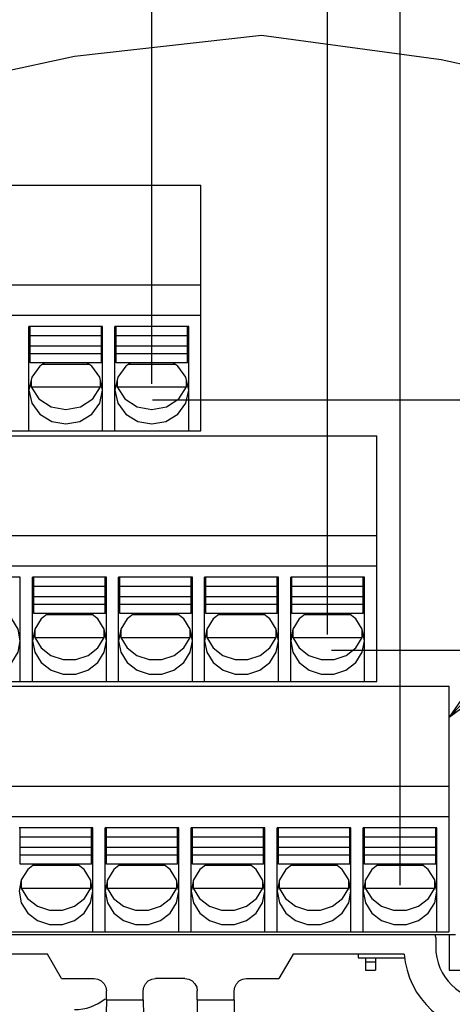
# Model space of a CAD drawing. Extents: x 41 to 410, y 12 to 287.
# Tile 12 of 19: x 210 to 228, y 95 to 135. Entities that reach past the tile are written whole.
import ezdxf

# ---------------------------------------------------------------- set-up
doc = ezdxf.new("R2010")
doc.units = 0
doc.header["$LTSCALE"] = 23.1
doc.layers.get('0').update_dxf_attribs({"linetype": 'CONTINUOUS'})
doc.layers.add('ALL_DIM', color=7, linetype='CONTINUOUS')
doc.layers.add('ALL_NOTE', color=7, linetype='CONTINUOUS')
doc.dimstyles.get("Standard").update_dxf_attribs({"dimtxt": 2.5, "dimasz": 2.5, "dimexe": 1.25, "dimexo": 0.625, "dimtad": 1, "dimcen": 2.5, "dimazin": 3, "dimtfac": 1, "dimtmove": 0, "dimatfit": 3})

# ---------------------------------------------------------------- blocks, each defined once
blk = doc.blocks.new('_OPEN')
at = {"color": 0, "linetype": 'BYBLOCK'}
for p, q in [((0, 0), (-1, 0.167)), ((-1, -0.167), (0, 0)), ((-1, 0), (0, 0))]:
    blk.add_line(p, q, dxfattribs=at)
blk = doc.blocks.new('*D23')
at = {"layer": 'ALL_DIM', "color": 2, "linetype": 'CONTINUOUS'}
for p, q in [((201.868, 120.356), (201.868, 144.008)), ((215.868, 120.356), (215.868, 144.008)), ((208.868, 143.008), (170.707, 143.008)), ((201.868, 143.008), (208.868, 143.008)), ((215.868, 143.008), (208.868, 143.008))]:
    blk.add_line(p, q, dxfattribs=at)
at = {"layer": 'ALL_DIM', "color": 2, "linetype": 'CONTINUOUS', "xscale": 3, "yscale": 3, "zscale": 3, "rotation": 180}
blk.add_blockref('_OPEN', (201.868, 143.008), dxfattribs=at)
at = {"layer": 'ALL_DIM', "color": 2, "linetype": 'CONTINUOUS', "xscale": 3, "yscale": 3, "zscale": 3}
blk.add_blockref('_OPEN', (215.868, 143.008), dxfattribs=at)
blk = doc.blocks.new('*D24')
at = {"layer": 'ALL_DIM', "color": 2, "linetype": 'CONTINUOUS'}
for p, q in [((215.868, 120.356), (215.868, 144.008)), ((225.968, 99.956), (225.968, 144.008)), ((215.868, 143.008), (220.918, 143.008)), ((225.968, 143.008), (220.918, 143.008)), ((220.918, 143.008), (236.428, 143.008))]:
    blk.add_line(p, q, dxfattribs=at)
at = {"layer": 'ALL_DIM', "color": 2, "linetype": 'CONTINUOUS', "xscale": 3, "yscale": 3, "zscale": 3, "rotation": 180}
blk.add_blockref('_OPEN', (215.868, 143.008), dxfattribs=at)
at = {"layer": 'ALL_DIM', "color": 2, "linetype": 'CONTINUOUS', "xscale": 3, "yscale": 3, "zscale": 3}
blk.add_blockref('_OPEN', (225.968, 143.008), dxfattribs=at)
blk = doc.blocks.new('*D25')
at = {"layer": 'ALL_DIM', "color": 2, "linetype": 'CONTINUOUS'}
for p, q in [((223.018, 144.374), (223.018, 149.571)), ((225.968, 99.956), (225.968, 149.571)), ((223.018, 148.571), (218.018, 148.571)), ((218.018, 148.571), (224.493, 148.571)), ((232.41, 148.571), (224.493, 148.571)), ((225.968, 148.571), (232.41, 148.571)), ((223.018, 138.195), (223.018, 141.458)), ((223.018, 110.156), (223.018, 135.636))]:
    blk.add_line(p, q, dxfattribs=at)
at = {"layer": 'ALL_DIM', "color": 2, "linetype": 'CONTINUOUS', "xscale": 3, "yscale": 3, "zscale": 3}
blk.add_blockref('_OPEN', (223.018, 148.571), dxfattribs=at)
at = {"layer": 'ALL_DIM', "color": 2, "linetype": 'CONTINUOUS', "xscale": 3, "yscale": 3, "zscale": 3, "rotation": 180}
blk.add_blockref('_OPEN', (225.968, 148.571), dxfattribs=at)
blk = doc.blocks.new('*D26')
at = {"layer": 'ALL_DIM', "color": 2, "linetype": 'CONTINUOUS'}
for p, q in [((191.518, 110.156), (191.518, 149.571)), ((223.018, 144.657), (223.018, 149.571)), ((191.518, 148.571), (207.268, 148.571)), ((223.018, 148.571), (207.268, 148.571))]:
    blk.add_line(p, q, dxfattribs=at)
at = {"layer": 'ALL_DIM', "color": 2, "linetype": 'CONTINUOUS', "xscale": 3, "yscale": 3, "zscale": 3, "rotation": 180}
blk.add_blockref('_OPEN', (191.518, 148.571), dxfattribs=at)
at = {"layer": 'ALL_DIM', "color": 2, "linetype": 'CONTINUOUS', "xscale": 3, "yscale": 3, "zscale": 3}
blk.add_blockref('_OPEN', (223.018, 148.571), dxfattribs=at)
blk = doc.blocks.new('*D27')
at = {"layer": 'ALL_DIM', "color": 2, "linetype": 'CONTINUOUS'}
for p, q in [((190.968, 99.956), (190.968, 155.723)), ((225.968, 99.956), (225.968, 155.723)), ((190.968, 154.723), (208.468, 154.723)), ((225.968, 154.723), (208.468, 154.723))]:
    blk.add_line(p, q, dxfattribs=at)
at = {"layer": 'ALL_DIM', "color": 2, "linetype": 'CONTINUOUS', "xscale": 3, "yscale": 3, "zscale": 3, "rotation": 180}
blk.add_blockref('_OPEN', (190.968, 154.723), dxfattribs=at)
at = {"layer": 'ALL_DIM', "color": 2, "linetype": 'CONTINUOUS', "xscale": 3, "yscale": 3, "zscale": 3}
blk.add_blockref('_OPEN', (225.968, 154.723), dxfattribs=at)
blk = doc.blocks.new('*D29')
at = {"layer": 'ALL_DIM', "color": 2, "linetype": 'CONTINUOUS'}
for p, q in [((225.968, 99.956), (225.968, 137.806)), ((233.338, 99.956), (233.338, 137.806)), ((225.968, 136.806), (220.968, 136.806)), ((220.968, 136.806), (229.653, 136.806)), ((238.338, 136.806), (229.653, 136.806)), ((233.338, 136.806), (238.338, 136.806))]:
    blk.add_line(p, q, dxfattribs=at)
at = {"layer": 'ALL_DIM', "color": 2, "linetype": 'CONTINUOUS', "xscale": 3, "yscale": 3, "zscale": 3}
blk.add_blockref('_OPEN', (225.968, 136.806), dxfattribs=at)
at = {"layer": 'ALL_DIM', "color": 2, "linetype": 'CONTINUOUS', "xscale": 3, "yscale": 3, "zscale": 3, "rotation": 180}
blk.add_blockref('_OPEN', (233.338, 136.806), dxfattribs=at)
blk = doc.blocks.new('*D31')
at = {"layer": 'ALL_DIM', "color": 2, "linetype": 'CONTINUOUS'}
for p, q in [((215.895, 119.715), (266.405, 119.715)), ((265.405, 119.715), (265.405, 114.615)), ((265.405, 109.515), (265.405, 114.615)), ((223.183, 109.515), (266.405, 109.515))]:
    blk.add_line(p, q, dxfattribs=at)
at = {"layer": 'ALL_DIM', "color": 2, "linetype": 'CONTINUOUS', "xscale": 3, "yscale": 3, "zscale": 3}
for p, rotation in [((265.405, 119.715), 90), ((265.405, 109.515), 270)]:
    blk.add_blockref('_OPEN', p, dxfattribs=dict(at, rotation=rotation))
blk = doc.blocks.new('*D33')
at = {"layer": 'ALL_DIM', "color": 2, "linetype": 'CONTINUOUS'}
for p, q in [((243.694, 99.315), (266.405, 99.315)), ((265.405, 99.315), (265.405, 85.882)), ((265.405, 72.45), (265.405, 85.882)), ((188.764, 72.45), (266.405, 72.45))]:
    blk.add_line(p, q, dxfattribs=at)
at = {"layer": 'ALL_DIM', "color": 2, "linetype": 'CONTINUOUS', "xscale": 3, "yscale": 3, "zscale": 3}
for p, rotation in [((265.405, 99.315), 90), ((265.405, 72.45), 270)]:
    blk.add_blockref('_OPEN', p, dxfattribs=dict(at, rotation=rotation))

msp = doc.modelspace()

# ---------------------------------------------------------------- linework, layer by layer
at = {"color": 7, "linetype": 'CONTINUOUS'}
for p, q in [((212.728, 133.692), (220.334, 134.555)), ((220.334, 134.555), (227.634, 133.561)), ((204.928, 132.027), (212.728, 133.692)), ((227.634, 133.561), (235.109, 131.946)), ((199.868, 128.45), (217.868, 128.45)), ((217.868, 118.45), (217.868, 128.45)), ((199.868, 124.384), (217.868, 124.384)), ((199.868, 123.15), (217.868, 123.15)), ((210.868, 118.45), (210.868, 122.689)), ((213.868, 122.689), (210.868, 122.689)), ((210.918, 121.21), (210.918, 122.683)), ((213.818, 121.21), (213.818, 122.683)), ((213.868, 118.45), (213.868, 122.689)), ((214.368, 118.45), (214.368, 122.689)), ((217.368, 122.689), (214.368, 122.689)), ((214.418, 121.21), (214.418, 122.683)), ((217.318, 121.21), (217.318, 122.683)), ((217.368, 118.45), (217.368, 122.689)), ((213.818, 122.315), (210.918, 122.315)), ((217.318, 122.315), (214.418, 122.315)), ((213.818, 121.892), (210.918, 121.892)), ((217.318, 121.892), (214.418, 121.892)), ((213.818, 121.578), (210.918, 121.578)), ((217.318, 121.578), (214.418, 121.578)), ((213.818, 121.21), (210.918, 121.21)), ((213.313, 121.153), (211.424, 121.153)), ((217.318, 121.21), (214.418, 121.21)), ((216.813, 121.153), (214.924, 121.153)), ((210.921, 120.349), (210.954, 120.233)), ((210.954, 120.503), (210.954, 120.233)), ((210.954, 120.233), (213.783, 120.233)), ((213.467, 119.753), (213.783, 120.233)), ((213.783, 120.233), (213.783, 120.503)), ((213.783, 120.233), (213.816, 120.349)), ((214.421, 120.349), (214.454, 120.233)), ((214.454, 120.503), (214.454, 120.233)), ((214.454, 120.233), (217.283, 120.233)), ((216.967, 119.753), (217.283, 120.233)), ((217.283, 120.233), (217.283, 120.503)), ((217.283, 120.233), (217.316, 120.349)), ((189.518, 118.25), (225.018, 118.25)), ((199.868, 118.45), (217.868, 118.45)), ((225.018, 108.25), (225.018, 118.25)), ((189.518, 114.184), (225.018, 114.184)), ((189.518, 112.95), (225.018, 112.95)), ((210.518, 112.489), (207.518, 112.489)), ((210.518, 108.25), (210.518, 112.489)), ((211.018, 108.25), (211.018, 112.489)), ((214.018, 112.489), (211.018, 112.489)), ((211.068, 111.01), (211.068, 112.483)), ((213.968, 111.01), (213.968, 112.483)), ((214.018, 108.25), (214.018, 112.489)), ((214.518, 108.25), (214.518, 112.489)), ((217.518, 112.489), (214.518, 112.489)), ((214.568, 111.01), (214.568, 112.483)), ((217.468, 111.01), (217.468, 112.483)), ((217.518, 108.25), (217.518, 112.489)), ((218.018, 108.25), (218.018, 112.489)), ((221.018, 112.489), (218.018, 112.489)), ((218.068, 111.01), (218.068, 112.483)), ((220.968, 111.01), (220.968, 112.483)), ((221.018, 108.25), (221.018, 112.489)), ((221.518, 108.25), (221.518, 112.489)), ((224.518, 112.489), (221.518, 112.489)), ((221.568, 111.01), (221.568, 112.483)), ((224.468, 111.01), (224.468, 112.483)), ((224.518, 108.25), (224.518, 112.489)), ((213.968, 112.115), (211.068, 112.115)), ((217.468, 112.115), (214.568, 112.115)), ((220.968, 112.115), (218.068, 112.115)), ((224.468, 112.115), (221.568, 112.115)), ((213.968, 111.692), (211.068, 111.692)), ((217.468, 111.692), (214.568, 111.692)), ((220.968, 111.692), (218.068, 111.692)), ((224.468, 111.692), (221.568, 111.692)), ((213.968, 111.378), (211.068, 111.378)), ((217.468, 111.378), (214.568, 111.378)), ((220.968, 111.378), (218.068, 111.378)), ((224.468, 111.378), (221.568, 111.378)), ((213.968, 111.01), (211.068, 111.01)), ((213.46, 110.953), (211.577, 110.953)), ((217.468, 111.01), (214.568, 111.01)), ((216.96, 110.953), (215.077, 110.953)), ((220.968, 111.01), (218.068, 111.01)), ((220.46, 110.953), (218.577, 110.953)), ((224.468, 111.01), (221.568, 111.01)), ((223.96, 110.953), (222.077, 110.953)), ((211.104, 110.353), (211.104, 110.033)), ((213.933, 110.033), (213.933, 110.353)), ((214.604, 110.353), (214.604, 110.033)), ((217.433, 110.033), (217.433, 110.353)), ((218.104, 110.353), (218.104, 110.033)), ((220.933, 110.033), (220.933, 110.353)), ((221.604, 110.353), (221.604, 110.033)), ((224.433, 110.033), (224.433, 110.353)), ((211.067, 110.162), (211.104, 110.033)), ((211.104, 110.033), (213.933, 110.033)), ((213.674, 109.613), (213.933, 110.033)), ((213.933, 110.033), (213.969, 110.162)), ((214.567, 110.162), (214.604, 110.033)), ((214.604, 110.033), (217.433, 110.033)), ((217.174, 109.613), (217.433, 110.033)), ((217.433, 110.033), (217.469, 110.162)), ((218.067, 110.162), (218.104, 110.033)), ((218.104, 110.033), (220.933, 110.033)), ((220.674, 109.613), (220.933, 110.033)), ((220.933, 110.033), (220.969, 110.162)), ((221.567, 110.162), (221.604, 110.033)), ((221.604, 110.033), (224.433, 110.033)), ((224.174, 109.613), (224.433, 110.033)), ((224.433, 110.033), (224.469, 110.162)), ((189.518, 108.25), (225.018, 108.25)), ((188.968, 108.05), (227.968, 108.05)), ((227.968, 98.05), (227.968, 108.05)), ((188.968, 103.984), (227.968, 103.984)), ((188.968, 102.75), (227.968, 102.75)), ((213.468, 102.289), (210.468, 102.289)), ((210.518, 100.81), (210.518, 102.283)), ((213.418, 100.81), (213.418, 102.283)), ((213.468, 98.05), (213.468, 102.289)), ((213.968, 98.05), (213.968, 102.289)), ((216.968, 102.289), (213.968, 102.289)), ((214.018, 100.81), (214.018, 102.283)), ((216.918, 100.81), (216.918, 102.283)), ((216.968, 98.05), (216.968, 102.289)), ((217.468, 98.05), (217.468, 102.289)), ((220.468, 102.289), (217.468, 102.289)), ((217.518, 100.81), (217.518, 102.283)), ((220.418, 100.81), (220.418, 102.283)), ((220.468, 98.05), (220.468, 102.289)), ((220.968, 98.05), (220.968, 102.289)), ((223.968, 102.289), (220.968, 102.289)), ((221.018, 100.81), (221.018, 102.283)), ((223.918, 100.81), (223.918, 102.283)), ((223.968, 98.05), (223.968, 102.289)), ((224.468, 98.05), (224.468, 102.289)), ((227.468, 102.289), (224.468, 102.289)), ((224.518, 100.81), (224.518, 102.283)), ((227.418, 100.81), (227.418, 102.283)), ((227.468, 98.05), (227.468, 102.289)), ((213.418, 101.915), (210.518, 101.915)), ((216.918, 101.915), (214.018, 101.915)), ((220.418, 101.915), (217.518, 101.915)), ((223.918, 101.915), (221.018, 101.915)), ((227.418, 101.915), (224.518, 101.915)), ((213.418, 101.492), (210.518, 101.492)), ((216.918, 101.492), (214.018, 101.492)), ((220.418, 101.492), (217.518, 101.492)), ((223.918, 101.492), (221.018, 101.492)), ((227.418, 101.492), (224.518, 101.492)), ((213.418, 101.178), (210.518, 101.178)), ((216.918, 101.178), (214.018, 101.178)), ((220.418, 101.178), (217.518, 101.178)), ((223.918, 101.178), (221.018, 101.178)), ((227.418, 101.178), (224.518, 101.178)), ((213.418, 100.81), (210.518, 100.81)), ((212.91, 100.753), (211.027, 100.753)), ((216.918, 100.81), (214.018, 100.81)), ((216.41, 100.753), (214.527, 100.753)), ((220.418, 100.81), (217.518, 100.81)), ((219.91, 100.753), (218.027, 100.753)), ((223.918, 100.81), (221.018, 100.81)), ((223.41, 100.753), (221.527, 100.753)), ((227.418, 100.81), (224.518, 100.81)), ((226.91, 100.753), (225.027, 100.753)), ((210.517, 99.962), (210.554, 99.833)), ((210.554, 100.153), (210.554, 99.833)), ((210.554, 99.833), (213.383, 99.833)), ((213.124, 99.413), (213.383, 99.833)), ((213.383, 99.833), (213.383, 100.153)), ((213.383, 99.833), (213.419, 99.962)), ((214.017, 99.962), (214.054, 99.833)), ((214.054, 100.153), (214.054, 99.833)), ((214.054, 99.833), (216.883, 99.833)), ((216.624, 99.413), (216.883, 99.833)), ((216.883, 99.833), (216.883, 100.153)), ((216.883, 99.833), (216.919, 99.962)), ((217.517, 99.962), (217.554, 99.833)), ((217.554, 100.153), (217.554, 99.833)), ((217.554, 99.833), (220.383, 99.833)), ((220.124, 99.413), (220.383, 99.833)), ((220.383, 99.833), (220.383, 100.153)), ((220.383, 99.833), (220.419, 99.962)), ((221.017, 99.962), (221.054, 99.833)), ((221.054, 100.153), (221.054, 99.833)), ((221.054, 99.833), (223.883, 99.833)), ((223.624, 99.413), (223.883, 99.833)), ((223.883, 99.833), (223.883, 100.153)), ((223.883, 99.833), (223.919, 99.962)), ((224.517, 99.962), (224.554, 99.833)), ((224.554, 100.153), (224.554, 99.833)), ((224.554, 99.833), (227.383, 99.833)), ((227.124, 99.413), (227.383, 99.833)), ((227.383, 99.833), (227.383, 100.153)), ((227.383, 99.833), (227.419, 99.962)), ((188.968, 98.05), (227.968, 98.05)), ((192.118, 97.95), (228.218, 97.95)), ((227.418, 97.831), (227.418, 97.45)), ((227.968, 97.95), (227.968, 96.5)), ((211.618, 97.15), (191.618, 97.15)), ((212.196, 96.15), (211.618, 97.15)), ((221.618, 97.15), (221.041, 96.15)), ((226.131, 97.15), (221.618, 97.15)), ((224.268, 97.15), (224.268, 97)), ((224.268, 97), (226.16, 97)), ((224.568, 97), (224.568, 96.5)), ((224.968, 97), (224.968, 96.5)), ((224.568, 96.84), (224.968, 96.84)), ((224.568, 96.5), (224.968, 96.5)), ((227.968, 96.5), (229.268, 96.5)), ((212.196, 96.15), (213.518, 96.15)), ((217.218, 96.15), (216.018, 96.15)), ((219.718, 96.15), (221.041, 96.15)), ((214.018, 95.281), (214.018, 95.65)), ((215.518, 95.281), (215.518, 95.65)), ((217.718, 95.281), (217.718, 95.65)), ((219.218, 95.281), (219.218, 95.65)), ((214.018, 95.281), (213.989, 93.581)), ((214.018, 95.281), (215.518, 95.281)), ((215.518, 95.281), (215.529, 94.66)), ((217.718, 95.281), (217.708, 94.66)), ((217.718, 95.281), (219.218, 95.281)), ((219.218, 95.281), (219.248, 93.581))]:
    msp.add_line(p, q, dxfattribs=at)
for points in [[(211.517, 121.21), (211.308, 121.082), (210.983, 120.634), (210.868, 120.106)], [(213.868, 120.106), (213.754, 120.634), (213.429, 121.082), (213.22, 121.21)], [(215.017, 121.21), (214.808, 121.082), (214.483, 120.634), (214.368, 120.106)], [(217.368, 120.106), (217.254, 120.634), (216.929, 121.082), (216.72, 121.21)], [(210.954, 120.233), (211.27, 119.753), (211.769, 119.428), (212.368, 119.313), (212.967, 119.428), (213.467, 119.753)], [(214.454, 120.233), (214.77, 119.753), (215.269, 119.428), (215.868, 119.313), (216.467, 119.428), (216.967, 119.753)], [(210.868, 120.106), (210.983, 119.578), (211.308, 119.13), (211.794, 118.831), (212.368, 118.726), (212.942, 118.831), (213.429, 119.13), (213.754, 119.578), (213.868, 120.106)], [(214.368, 120.106), (214.483, 119.578), (214.808, 119.13), (215.294, 118.831), (215.868, 118.726), (216.442, 118.831), (216.929, 119.13), (217.254, 119.578), (217.368, 120.106)], [(210.518, 109.906), (210.428, 110.378), (210.167, 110.793), (209.886, 111.01)], [(211.651, 111.01), (211.369, 110.793), (211.109, 110.378), (211.018, 109.906)], [(214.018, 109.906), (213.928, 110.378), (213.667, 110.793), (213.386, 111.01)], [(215.151, 111.01), (214.869, 110.793), (214.609, 110.378), (214.518, 109.906)], [(217.518, 109.906), (217.428, 110.378), (217.167, 110.793), (216.886, 111.01)], [(218.651, 111.01), (218.369, 110.793), (218.109, 110.378), (218.018, 109.906)], [(221.018, 109.906), (220.928, 110.378), (220.667, 110.793), (220.386, 111.01)], [(222.151, 111.01), (221.869, 110.793), (221.609, 110.378), (221.518, 109.906)], [(224.518, 109.906), (224.428, 110.378), (224.167, 110.793), (223.886, 111.01)], [(207.518, 109.906), (207.609, 109.434), (207.869, 109.019), (208.268, 108.711), (208.758, 108.547), (209.279, 108.547), (209.768, 108.711), (210.167, 109.019), (210.428, 109.434), (210.518, 109.906)], [(211.018, 109.906), (211.109, 109.434), (211.369, 109.019), (211.768, 108.711), (212.258, 108.547), (212.779, 108.547), (213.268, 108.711), (213.667, 109.019), (213.928, 109.434), (214.018, 109.906)], [(211.104, 110.033), (211.363, 109.613), (211.763, 109.3), (212.256, 109.134), (212.781, 109.134), (213.273, 109.3), (213.674, 109.613)], [(214.518, 109.906), (214.609, 109.434), (214.869, 109.019), (215.268, 108.711), (215.758, 108.547), (216.279, 108.547), (216.768, 108.711), (217.167, 109.019), (217.428, 109.434), (217.518, 109.906)], [(214.604, 110.033), (214.863, 109.613), (215.263, 109.3), (215.756, 109.134), (216.281, 109.134), (216.773, 109.3), (217.174, 109.613)], [(218.018, 109.906), (218.109, 109.434), (218.369, 109.019), (218.768, 108.711), (219.258, 108.547), (219.779, 108.547), (220.268, 108.711), (220.667, 109.019), (220.928, 109.434), (221.018, 109.906)], [(218.104, 110.033), (218.363, 109.613), (218.763, 109.3), (219.256, 109.134), (219.781, 109.134), (220.273, 109.3), (220.674, 109.613)], [(221.518, 109.906), (221.609, 109.434), (221.869, 109.019), (222.268, 108.711), (222.758, 108.547), (223.279, 108.547), (223.768, 108.711), (224.167, 109.019), (224.428, 109.434), (224.518, 109.906)], [(221.604, 110.033), (221.863, 109.613), (222.263, 109.3), (222.756, 109.134), (223.281, 109.134), (223.773, 109.3), (224.174, 109.613)], [(211.101, 100.81), (210.819, 100.593), (210.559, 100.178), (210.468, 99.706)], [(213.468, 99.706), (213.378, 100.178), (213.117, 100.593), (212.836, 100.81)], [(214.601, 100.81), (214.319, 100.593), (214.059, 100.178), (213.968, 99.706)], [(216.968, 99.706), (216.878, 100.178), (216.617, 100.593), (216.336, 100.81)], [(218.101, 100.81), (217.819, 100.593), (217.559, 100.178), (217.468, 99.706)], [(220.468, 99.706), (220.378, 100.178), (220.117, 100.593), (219.836, 100.81)], [(221.601, 100.81), (221.319, 100.593), (221.059, 100.178), (220.968, 99.706)], [(223.968, 99.706), (223.878, 100.178), (223.617, 100.593), (223.336, 100.81)], [(225.101, 100.81), (224.819, 100.593), (224.559, 100.178), (224.468, 99.706)], [(227.468, 99.706), (227.378, 100.178), (227.117, 100.593), (226.836, 100.81)], [(210.554, 99.833), (210.813, 99.413), (211.213, 99.1), (211.706, 98.934), (212.231, 98.934), (212.723, 99.1), (213.124, 99.413)], [(214.054, 99.833), (214.313, 99.413), (214.713, 99.1), (215.206, 98.934), (215.731, 98.934), (216.223, 99.1), (216.624, 99.413)], [(217.554, 99.833), (217.813, 99.413), (218.213, 99.1), (218.706, 98.934), (219.231, 98.934), (219.723, 99.1), (220.124, 99.413)], [(221.054, 99.833), (221.313, 99.413), (221.713, 99.1), (222.206, 98.934), (222.731, 98.934), (223.223, 99.1), (223.624, 99.413)], [(224.554, 99.833), (224.813, 99.413), (225.213, 99.1), (225.706, 98.934), (226.231, 98.934), (226.723, 99.1), (227.124, 99.413)], [(210.468, 99.706), (210.559, 99.234), (210.819, 98.819), (211.218, 98.511), (211.708, 98.347), (212.229, 98.347), (212.718, 98.511), (213.117, 98.819), (213.378, 99.234), (213.468, 99.706)], [(213.968, 99.706), (214.059, 99.234), (214.319, 98.819), (214.718, 98.511), (215.208, 98.347), (215.729, 98.347), (216.218, 98.511), (216.617, 98.819), (216.878, 99.234), (216.968, 99.706)], [(217.468, 99.706), (217.559, 99.234), (217.819, 98.819), (218.218, 98.511), (218.708, 98.347), (219.229, 98.347), (219.718, 98.511), (220.117, 98.819), (220.378, 99.234), (220.468, 99.706)], [(220.968, 99.706), (221.059, 99.234), (221.319, 98.819), (221.718, 98.511), (222.208, 98.347), (222.729, 98.347), (223.218, 98.511), (223.617, 98.819), (223.878, 99.234), (223.968, 99.706)], [(224.468, 99.706), (224.559, 99.234), (224.819, 98.819), (225.218, 98.511), (225.708, 98.347), (226.229, 98.347), (226.718, 98.511), (227.117, 98.819), (227.378, 99.234), (227.468, 99.706)], [(213.518, 96.15), (213.673, 96.125), (213.812, 96.054), (213.923, 95.943), (213.994, 95.804), (214.018, 95.65)], [(215.518, 95.65), (215.543, 95.804), (215.614, 95.943), (215.724, 96.054), (215.864, 96.125), (216.018, 96.15)], [(217.218, 96.15), (217.373, 96.125), (217.512, 96.054), (217.623, 95.943), (217.694, 95.804), (217.718, 95.65)], [(219.218, 95.65), (219.243, 95.804), (219.314, 95.943), (219.424, 96.054), (219.564, 96.125), (219.718, 96.15)]]:
    msp.add_lwpolyline(points, dxfattribs=at)
for centre, radius, start, end in [((227.118, 97.831), 0.3, 0, 23.6065), ((229.618, 97.45), 2.2, 180, 360), ((229.618, 97.45), 3.5, 184.9171, 355.0829), ((212.718, 96.89), 2, 270, 308.7223)]:
    msp.add_arc(centre, radius, start, end, dxfattribs=at)
at = {"layer": 'ALL_NOTE', "color": 2, "linetype": 'CONTINUOUS'}
msp.add_line((227.968, 106.799), (258.639, 138.379), dxfattribs=at)
msp.add_lwpolyline([(229.7, 109.3), (227.968, 106.799), (230.417, 108.603)], dxfattribs=at)

# ---------------------------------------------------------------- dimensions: what is measured, and where the dimension line sits
at = {"layer": 'ALL_DIM', "color": 2, "linetype": 'CONTINUOUS'}
for base, p1, p2, angle, picture, middle in [((190.968, 154.723), (225.968, 99.956), (190.968, 99.956), 180, '*D27', (200.069, 155.348)), ((191.518, 148.571), (223.018, 144.657), (191.518, 110.156), 180, '*D26', (197.931, 149.196)), ((201.868, 143.008), (215.868, 120.356), (201.868, 120.356), 180, '*D23', (170.707, 143.633)), ((215.868, 143.008), (225.968, 99.956), (215.868, 120.356), 180, '*D24', (228.428, 143.633)), ((265.405, 109.515), (215.895, 119.715), (223.183, 109.515), 270, '*D31', (264.78, 110.568)), ((265.404624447, 72.449546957), (243.693888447, 99.314546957), (188.764234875, 72.449546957), 270, '*D33', (264.779624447, 82.134774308))]:
    dim = msp.add_linear_dim(base=base, p1=p1, p2=p2, angle=angle, dimstyle='Standard', dxfattribs=at)
    dim.commit()
    dim.dimension.update_dxf_attribs({"geometry": picture, "text_midpoint": middle, "dimtype": 128})
for base, p1, p2, picture, middle in [((225.968, 148.571), (223.018, 110.156), (225.968, 99.956), '*D25', (230.41, 149.196)), ((233.338, 136.806), (225.968, 99.956), (233.338, 99.956), '*D29', (226.294, 137.431))]:
    dim = msp.add_linear_dim(base=base, p1=p1, p2=p2, dimstyle='Standard', dxfattribs=at)
    dim.commit()
    dim.dimension.update_dxf_attribs({"geometry": picture, "text_midpoint": middle, "dimtype": 128})

doc.saveas('drawing.dxf')
